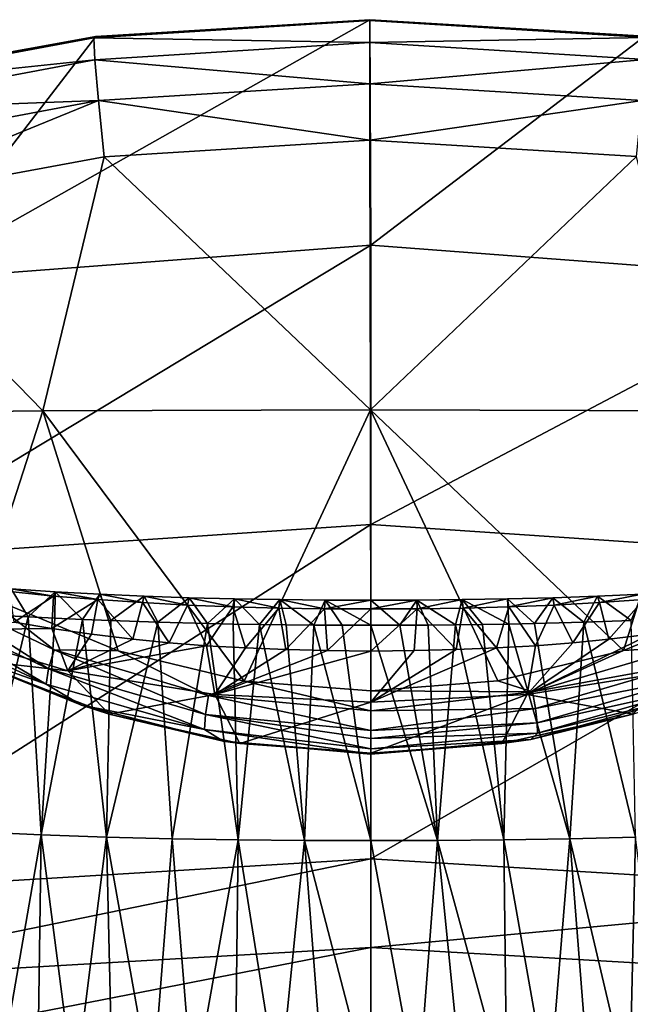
# Model space of a CAD drawing. Header units: millimetres. Extents: x -146 to 149, y -375 to 194.
# Tile 38 of 41: x 114.49 to 124.07, y 131.06 to 146.51. Entities that reach past the tile are written whole.
import ezdxf

# ---------------------------------------------------------------- set-up
doc = ezdxf.new("R2010")
doc.units = ezdxf.units.MM
doc.header["$LTSCALE"] = 309.490804
for name, color, linetype in [('19', 7, 'CONTINUOUS'), ('20', 7, 'CONTINUOUS'), ('30', 7, 'CONTINUOUS'), ('31', 7, 'CONTINUOUS'), ('32', 7, 'CONTINUOUS'), ('33', 7, 'CONTINUOUS'), ('34', 7, 'CONTINUOUS'), ('35', 7, 'CONTINUOUS'), ('48', 7, 'CONTINUOUS'), ('65', 7, 'CONTINUOUS'), ('66', 7, 'CONTINUOUS'), ('74', 7, 'CONTINUOUS'), ('75', 7, 'CONTINUOUS')]:
    doc.layers.add(name, color=color, linetype=linetype)

msp = doc.modelspace()

# ---------------------------------------------------------------- linework, layer by layer
at = {"layer": '19', "color": 7, "linetype": 'CONTINUOUS', "true_color": 0xa2afbf}
for points in [[(120, 142.976, 89.09), (112.742, 142.424, 89.188), (119.982, 146.513, 111.445), (120, 142.976, 89.09)], [(119.982, 146.513, 111.445), (112.742, 142.424, 89.188), (115.684, 146.251, 111.408), (119.982, 146.513, 111.445)], [(124.295, 146.254, 111.409), (120, 142.976, 89.09), (119.982, 146.513, 111.445), (124.295, 146.254, 111.409)], [(115.684, 146.251, 111.408), (112.742, 142.424, 89.188), (111.529, 145.495, 111.3), (115.684, 146.251, 111.408)], [(127.257, 142.424, 89.188), (120, 142.976, 89.09), (124.295, 146.254, 111.409), (127.257, 142.424, 89.188)], [(120, 138.593, 66.924), (111.84, 138.04, 67.039), (120, 142.976, 89.09), (120, 138.593, 66.924)], [(120, 142.976, 89.09), (111.84, 138.04, 67.039), (112.742, 142.424, 89.188), (120, 142.976, 89.09)], [(127.257, 142.424, 89.188), (120, 138.593, 66.924), (120, 142.976, 89.09), (127.257, 142.424, 89.188)], [(128.159, 138.042, 67.05), (120, 138.593, 66.924), (127.257, 142.424, 89.188), (128.159, 138.042, 67.05)], [(120, 133.346, 44.867), (110.936, 132.795, 45.009), (120, 138.593, 66.924), (120, 133.346, 44.867)], [(120, 138.593, 66.924), (110.936, 132.795, 45.009), (111.84, 138.04, 67.039), (120, 138.593, 66.924)], [(128.159, 138.042, 67.05), (120, 133.346, 44.867), (120, 138.593, 66.924), (128.159, 138.042, 67.05)], [(129.064, 132.795, 45.009), (120, 133.346, 44.867), (128.159, 138.042, 67.05), (129.064, 132.795, 45.009)]]:
    msp.add_3dface(points, dxfattribs=at)
at = {"layer": '20', "color": 7, "linetype": 'CONTINUOUS', "true_color": 0xa2afbf}
for points in [[(110.936, 132.795, 45.009), (120, 133.346, 44.867), (110.536, 131.402, 39.72), (110.936, 132.795, 45.009)], [(110.536, 131.402, 39.72), (120, 133.346, 44.867), (120, 131.952, 39.572), (110.536, 131.402, 39.72)], [(120, 133.346, 44.867), (129.064, 132.795, 45.009), (120, 131.952, 39.572), (120, 133.346, 44.867)], [(120, 131.952, 39.572), (129.064, 132.795, 45.009), (129.464, 131.402, 39.72), (120, 131.952, 39.572)], [(110.536, 131.402, 39.72), (120, 131.952, 39.572), (109.769, 129.961, 34.437), (110.536, 131.402, 39.72)], [(109.769, 129.961, 34.437), (120, 131.952, 39.572), (120, 130.508, 34.285), (109.769, 129.961, 34.437)], [(120, 131.952, 39.572), (129.464, 131.402, 39.72), (120, 130.508, 34.285), (120, 131.952, 39.572)], [(120, 130.508, 34.285), (129.464, 131.402, 39.72), (130.231, 129.961, 34.437), (120, 130.508, 34.285)]]:
    msp.add_3dface(points, dxfattribs=at)
at = {"layer": '30', "color": 7, "linetype": 'CONTINUOUS', "true_color": 0xa2afbf}
for points in [[(114.623, 137.142, 99.105), (114.217, 137.165, 99.101), (113.809, 133.768, 80.235), (114.623, 137.142, 99.105)], [(114.827, 133.722, 80.244), (114.623, 137.142, 99.105), (113.809, 133.768, 80.235), (114.827, 133.722, 80.244)], [(115.042, 137.12, 99.109), (114.623, 137.142, 99.105), (114.827, 133.722, 80.244), (115.042, 137.12, 99.109)], [(115.474, 137.1, 99.112), (115.042, 137.12, 99.109), (114.827, 133.722, 80.244), (115.474, 137.1, 99.112)], [(115.852, 133.686, 80.251), (115.474, 137.1, 99.112), (114.827, 133.722, 80.244), (115.852, 133.686, 80.251)], [(115.919, 137.082, 99.115), (115.474, 137.1, 99.112), (115.852, 133.686, 80.251), (115.919, 137.082, 99.115)], [(116.659, 137.057, 99.119), (115.919, 137.082, 99.115), (115.852, 133.686, 80.251), (116.659, 137.057, 99.119)], [(116.882, 133.66, 80.256), (116.659, 137.057, 99.119), (115.852, 133.686, 80.251), (116.882, 133.66, 80.256)], [(117.435, 137.037, 99.122), (116.659, 137.057, 99.119), (116.882, 133.66, 80.256), (117.435, 137.037, 99.122)], [(117.917, 133.642, 80.26), (117.435, 137.037, 99.122), (116.882, 133.66, 80.256), (117.917, 133.642, 80.26)], [(117.838, 137.029, 99.124), (117.435, 137.037, 99.122), (117.917, 133.642, 80.26), (117.838, 137.029, 99.124)], [(118.25, 137.022, 99.125), (117.838, 137.029, 99.124), (117.917, 133.642, 80.26), (118.25, 137.022, 99.125)], [(118.956, 133.632, 80.262), (118.25, 137.022, 99.125), (117.917, 133.642, 80.26), (118.956, 133.632, 80.262)], [(118.672, 137.017, 99.125), (118.25, 137.022, 99.125), (118.956, 133.632, 80.262), (118.672, 137.017, 99.125)], [(119.105, 137.013, 99.126), (118.672, 137.017, 99.125), (118.956, 133.632, 80.262), (119.105, 137.013, 99.126)], [(120, 133.629, 80.263), (119.105, 137.013, 99.126), (118.956, 133.632, 80.262), (120, 133.629, 80.263)], [(119.547, 137.011, 99.126), (119.105, 137.013, 99.126), (120, 133.629, 80.263), (119.547, 137.011, 99.126)], [(120, 137.01, 99.127), (119.547, 137.011, 99.126), (120, 133.629, 80.263), (120, 137.01, 99.127)], [(114.132, 129.726, 61.498), (114.827, 133.722, 80.244), (113.809, 133.768, 80.235), (114.132, 129.726, 61.498)], [(114.132, 129.726, 61.498), (114.77, 129.705, 61.503), (114.827, 133.722, 80.244), (114.132, 129.726, 61.498)], [(114.77, 129.705, 61.503), (115.349, 129.688, 61.506), (114.827, 133.722, 80.244), (114.77, 129.705, 61.503)], [(115.349, 129.688, 61.506), (115.852, 133.686, 80.251), (114.827, 133.722, 80.244), (115.349, 129.688, 61.506)], [(115.349, 129.688, 61.506), (115.947, 129.673, 61.51), (115.852, 133.686, 80.251), (115.349, 129.688, 61.506)], [(115.947, 129.673, 61.51), (116.567, 129.66, 61.513), (115.852, 133.686, 80.251), (115.947, 129.673, 61.51)], [(116.567, 129.66, 61.513), (116.882, 133.66, 80.256), (115.852, 133.686, 80.251), (116.567, 129.66, 61.513)], [(116.567, 129.66, 61.513), (117.208, 129.649, 61.515), (116.882, 133.66, 80.256), (116.567, 129.66, 61.513)], [(117.208, 129.649, 61.515), (117.917, 133.642, 80.26), (116.882, 133.66, 80.256), (117.208, 129.649, 61.515)], [(117.208, 129.649, 61.515), (117.871, 129.64, 61.517), (117.917, 133.642, 80.26), (117.208, 129.649, 61.515)], [(117.871, 129.64, 61.517), (118.557, 129.634, 61.519), (117.917, 133.642, 80.26), (117.871, 129.64, 61.517)], [(118.557, 129.634, 61.519), (118.956, 133.632, 80.262), (117.917, 133.642, 80.26), (118.557, 129.634, 61.519)], [(118.557, 129.634, 61.519), (119.267, 129.63, 61.52), (118.956, 133.632, 80.262), (118.557, 129.634, 61.519)], [(119.267, 129.63, 61.52), (120, 129.629, 61.52), (118.956, 133.632, 80.262), (119.267, 129.63, 61.52)], [(120, 129.629, 61.52), (120, 133.629, 80.263), (118.956, 133.632, 80.262), (120, 129.629, 61.52)]]:
    msp.add_3dface(points, dxfattribs=at)
at = {"layer": '31', "color": 7, "linetype": 'CONTINUOUS', "true_color": 0xa2afbf}
for points in [[(123.341, 137.057, 99.119), (124.148, 133.686, 80.251), (124.081, 137.082, 99.115), (123.341, 137.057, 99.119)], [(120, 137.01, 99.127), (121.044, 133.632, 80.262), (120.453, 137.011, 99.126), (120, 137.01, 99.127)], [(120, 137.01, 99.127), (120, 133.629, 80.263), (121.044, 133.632, 80.262), (120, 137.01, 99.127)], [(120.453, 137.011, 99.126), (121.044, 133.632, 80.262), (120.895, 137.013, 99.126), (120.453, 137.011, 99.126)], [(120.895, 137.013, 99.126), (121.044, 133.632, 80.262), (121.328, 137.017, 99.125), (120.895, 137.013, 99.126)], [(121.044, 133.632, 80.262), (122.083, 133.642, 80.26), (121.328, 137.017, 99.125), (121.044, 133.632, 80.262)], [(121.328, 137.017, 99.125), (122.083, 133.642, 80.26), (121.75, 137.022, 99.125), (121.328, 137.017, 99.125)], [(121.75, 137.022, 99.125), (122.083, 133.642, 80.26), (122.162, 137.029, 99.124), (121.75, 137.022, 99.125)], [(122.083, 133.642, 80.26), (123.118, 133.66, 80.257), (122.162, 137.029, 99.124), (122.083, 133.642, 80.26)], [(122.162, 137.029, 99.124), (123.118, 133.66, 80.257), (122.565, 137.037, 99.122), (122.162, 137.029, 99.124)], [(122.565, 137.037, 99.122), (123.118, 133.66, 80.257), (123.341, 137.057, 99.119), (122.565, 137.037, 99.122)], [(123.118, 133.66, 80.257), (124.148, 133.686, 80.251), (123.341, 137.057, 99.119), (123.118, 133.66, 80.257)], [(123.118, 133.66, 80.257), (124.053, 129.673, 61.51), (124.148, 133.686, 80.251), (123.118, 133.66, 80.257)], [(124.053, 129.673, 61.51), (124.651, 129.688, 61.506), (124.148, 133.686, 80.251), (124.053, 129.673, 61.51)], [(120, 133.629, 80.263), (120.733, 129.63, 61.52), (121.044, 133.632, 80.262), (120, 133.629, 80.263)], [(120, 129.629, 61.52), (120.733, 129.63, 61.52), (120, 133.629, 80.263), (120, 129.629, 61.52)], [(120.733, 129.63, 61.52), (121.443, 129.634, 61.519), (121.044, 133.632, 80.262), (120.733, 129.63, 61.52)], [(121.044, 133.632, 80.262), (122.129, 129.64, 61.517), (122.083, 133.642, 80.26), (121.044, 133.632, 80.262)], [(121.443, 129.634, 61.519), (122.129, 129.64, 61.517), (121.044, 133.632, 80.262), (121.443, 129.634, 61.519)], [(122.083, 133.642, 80.26), (122.792, 129.649, 61.515), (123.118, 133.66, 80.257), (122.083, 133.642, 80.26)], [(122.129, 129.64, 61.517), (122.792, 129.649, 61.515), (122.083, 133.642, 80.26), (122.129, 129.64, 61.517)], [(122.792, 129.649, 61.515), (123.433, 129.66, 61.513), (123.118, 133.66, 80.257), (122.792, 129.649, 61.515)], [(123.433, 129.66, 61.513), (124.053, 129.673, 61.51), (123.118, 133.66, 80.257), (123.433, 129.66, 61.513)]]:
    msp.add_3dface(points, dxfattribs=at)
at = {"layer": '32', "color": 7, "linetype": 'CONTINUOUS', "true_color": 0xa2afbf}
for points in [[(114.217, 137.165, 99.101), (114.623, 137.142, 99.105), (114.358, 137.582, 103.18), (114.217, 137.165, 99.101)], [(115.023, 137.468, 107.286), (114.336, 137.537, 107.293), (114.358, 137.582, 103.18), (115.023, 137.468, 107.286)], [(115.023, 137.468, 107.286), (114.404, 137.058, 111.392), (114.336, 137.537, 107.293), (115.023, 137.468, 107.286)], [(114.623, 137.142, 99.105), (115.049, 137.536, 103.182), (114.358, 137.582, 103.18), (114.623, 137.142, 99.105)], [(115.049, 137.536, 103.182), (115.023, 137.468, 107.286), (114.358, 137.582, 103.18), (115.049, 137.536, 103.182)], [(114.623, 137.142, 99.105), (115.042, 137.12, 99.109), (115.049, 137.536, 103.182), (114.623, 137.142, 99.105)], [(115.718, 137.411, 107.281), (115.023, 137.468, 107.286), (115.049, 137.536, 103.182), (115.718, 137.411, 107.281)], [(115.042, 137.12, 99.109), (115.474, 137.1, 99.112), (115.049, 137.536, 103.182), (115.042, 137.12, 99.109)], [(115.474, 137.1, 99.112), (115.746, 137.498, 103.183), (115.049, 137.536, 103.182), (115.474, 137.1, 99.112)], [(115.746, 137.498, 103.183), (115.718, 137.411, 107.281), (115.049, 137.536, 103.182), (115.746, 137.498, 103.183)], [(114.997, 136.957, 111.368), (114.404, 137.058, 111.392), (115.023, 137.468, 107.286), (114.997, 136.957, 111.368)], [(115.718, 137.411, 107.281), (114.997, 136.957, 111.368), (115.023, 137.468, 107.286), (115.718, 137.411, 107.281)], [(115.617, 136.867, 111.347), (114.997, 136.957, 111.368), (115.718, 137.411, 107.281), (115.617, 136.867, 111.347)], [(115.474, 137.1, 99.112), (115.919, 137.082, 99.115), (115.746, 137.498, 103.183), (115.474, 137.1, 99.112)], [(116.267, 136.79, 111.33), (115.617, 136.867, 111.347), (115.718, 137.411, 107.281), (116.267, 136.79, 111.33)], [(116.418, 137.364, 107.276), (115.718, 137.411, 107.281), (115.746, 137.498, 103.183), (116.418, 137.364, 107.276)], [(116.418, 137.364, 107.276), (116.267, 136.79, 111.33), (115.718, 137.411, 107.281), (116.418, 137.364, 107.276)], [(115.919, 137.082, 99.115), (116.446, 137.467, 103.184), (115.746, 137.498, 103.183), (115.919, 137.082, 99.115)], [(116.446, 137.467, 103.184), (116.418, 137.364, 107.276), (115.746, 137.498, 103.183), (116.446, 137.467, 103.184)], [(115.919, 137.082, 99.115), (116.659, 137.057, 99.119), (116.446, 137.467, 103.184), (115.919, 137.082, 99.115)], [(117.125, 137.327, 107.272), (116.418, 137.364, 107.276), (116.446, 137.467, 103.184), (117.125, 137.327, 107.272)], [(116.659, 137.057, 99.119), (117.15, 137.442, 103.185), (116.446, 137.467, 103.184), (116.659, 137.057, 99.119)], [(117.15, 137.442, 103.185), (117.125, 137.327, 107.272), (116.446, 137.467, 103.184), (117.15, 137.442, 103.185)], [(116.659, 137.057, 99.119), (117.435, 137.037, 99.122), (117.15, 137.442, 103.185), (116.659, 137.057, 99.119)], [(117.836, 137.3, 107.27), (117.125, 137.327, 107.272), (117.15, 137.442, 103.185), (117.836, 137.3, 107.27)], [(117.435, 137.037, 99.122), (117.858, 137.424, 103.185), (117.15, 137.442, 103.185), (117.435, 137.037, 99.122)], [(117.858, 137.424, 103.185), (117.836, 137.3, 107.27), (117.15, 137.442, 103.185), (117.858, 137.424, 103.185)], [(117.435, 137.037, 99.122), (117.838, 137.029, 99.124), (117.858, 137.424, 103.185), (117.435, 137.037, 99.122)], [(118.553, 137.28, 107.268), (117.836, 137.3, 107.27), (117.858, 137.424, 103.185), (118.553, 137.28, 107.268)], [(117.838, 137.029, 99.124), (118.25, 137.022, 99.125), (117.858, 137.424, 103.185), (117.838, 137.029, 99.124)], [(118.25, 137.022, 99.125), (118.569, 137.411, 103.186), (117.858, 137.424, 103.185), (118.25, 137.022, 99.125)], [(118.569, 137.411, 103.186), (118.553, 137.28, 107.268), (117.858, 137.424, 103.185), (118.569, 137.411, 103.186)], [(118.25, 137.022, 99.125), (118.672, 137.017, 99.125), (118.569, 137.411, 103.186), (118.25, 137.022, 99.125)], [(119.274, 137.269, 107.267), (118.553, 137.28, 107.268), (118.569, 137.411, 103.186), (119.274, 137.269, 107.267)], [(118.672, 137.017, 99.125), (119.105, 137.013, 99.126), (118.569, 137.411, 103.186), (118.672, 137.017, 99.125)], [(119.105, 137.013, 99.126), (119.283, 137.404, 103.186), (118.569, 137.411, 103.186), (119.105, 137.013, 99.126)], [(119.283, 137.404, 103.186), (119.274, 137.269, 107.267), (118.569, 137.411, 103.186), (119.283, 137.404, 103.186)], [(119.105, 137.013, 99.126), (119.547, 137.011, 99.126), (119.283, 137.404, 103.186), (119.105, 137.013, 99.126)], [(120, 137.402, 103.186), (119.274, 137.269, 107.267), (119.283, 137.404, 103.186), (120, 137.402, 103.186)], [(120, 137.266, 107.266), (119.274, 137.269, 107.267), (120, 137.402, 103.186), (120, 137.266, 107.266)], [(119.547, 137.011, 99.126), (120, 137.01, 99.127), (119.283, 137.404, 103.186), (119.547, 137.011, 99.126)], [(120, 137.01, 99.127), (120, 137.402, 103.186), (119.283, 137.404, 103.186), (120, 137.01, 99.127)], [(116.833, 136.735, 111.317), (116.267, 136.79, 111.33), (116.418, 137.364, 107.276), (116.833, 136.735, 111.317)], [(117.125, 137.327, 107.272), (116.833, 136.735, 111.317), (116.418, 137.364, 107.276), (117.125, 137.327, 107.272)], [(117.421, 136.689, 111.306), (116.833, 136.735, 111.317), (117.125, 137.327, 107.272), (117.421, 136.689, 111.306)], [(117.836, 137.3, 107.27), (117.421, 136.689, 111.306), (117.125, 137.327, 107.272), (117.836, 137.3, 107.27)], [(118.032, 136.653, 111.298), (117.421, 136.689, 111.306), (117.836, 137.3, 107.27), (118.032, 136.653, 111.298)], [(118.553, 137.28, 107.268), (118.032, 136.653, 111.298), (117.836, 137.3, 107.27), (118.553, 137.28, 107.268)], [(118.665, 136.627, 111.292), (118.032, 136.653, 111.298), (118.553, 137.28, 107.268), (118.665, 136.627, 111.292)], [(119.274, 137.269, 107.267), (118.665, 136.627, 111.292), (118.553, 137.28, 107.268), (119.274, 137.269, 107.267)], [(119.321, 136.611, 111.288), (118.665, 136.627, 111.292), (119.274, 137.269, 107.267), (119.321, 136.611, 111.288)], [(120, 137.266, 107.266), (119.321, 136.611, 111.288), (119.274, 137.269, 107.267), (120, 137.266, 107.266)], [(120, 136.605, 111.287), (119.321, 136.611, 111.288), (120, 137.266, 107.266), (120, 136.605, 111.287)]]:
    msp.add_3dface(points, dxfattribs=at)
at = {"layer": '33', "color": 7, "linetype": 'CONTINUOUS', "true_color": 0xa2afbf}
for points in [[(120, 137.402, 103.186), (120.453, 137.011, 99.126), (120.717, 137.404, 103.186), (120, 137.402, 103.186)], [(120, 137.266, 107.266), (120, 137.402, 103.186), (120.717, 137.404, 103.186), (120, 137.266, 107.266)], [(120, 137.266, 107.266), (120.717, 137.404, 103.186), (120.726, 137.269, 107.267), (120, 137.266, 107.266)], [(120, 137.01, 99.127), (120.453, 137.011, 99.126), (120, 137.402, 103.186), (120, 137.01, 99.127)], [(120.453, 137.011, 99.126), (120.895, 137.013, 99.126), (120.717, 137.404, 103.186), (120.453, 137.011, 99.126)], [(120.717, 137.404, 103.186), (121.328, 137.017, 99.125), (121.431, 137.411, 103.186), (120.717, 137.404, 103.186)], [(120.717, 137.404, 103.186), (121.431, 137.411, 103.186), (120.726, 137.269, 107.267), (120.717, 137.404, 103.186)], [(120.895, 137.013, 99.126), (121.328, 137.017, 99.125), (120.717, 137.404, 103.186), (120.895, 137.013, 99.126)], [(120.726, 137.269, 107.267), (121.431, 137.411, 103.186), (121.447, 137.28, 107.268), (120.726, 137.269, 107.267)], [(121.328, 137.017, 99.125), (121.75, 137.022, 99.125), (121.431, 137.411, 103.186), (121.328, 137.017, 99.125)], [(121.431, 137.411, 103.186), (122.162, 137.029, 99.124), (122.142, 137.424, 103.185), (121.431, 137.411, 103.186)], [(121.431, 137.411, 103.186), (122.142, 137.424, 103.185), (121.447, 137.28, 107.268), (121.431, 137.411, 103.186)], [(121.75, 137.022, 99.125), (122.162, 137.029, 99.124), (121.431, 137.411, 103.186), (121.75, 137.022, 99.125)], [(121.447, 137.28, 107.268), (122.142, 137.424, 103.185), (122.164, 137.3, 107.27), (121.447, 137.28, 107.268)], [(122.142, 137.424, 103.185), (122.565, 137.037, 99.122), (122.85, 137.442, 103.185), (122.142, 137.424, 103.185)], [(122.142, 137.424, 103.185), (122.85, 137.442, 103.185), (122.164, 137.3, 107.27), (122.142, 137.424, 103.185)], [(122.162, 137.029, 99.124), (122.565, 137.037, 99.122), (122.142, 137.424, 103.185), (122.162, 137.029, 99.124)], [(122.164, 137.3, 107.27), (122.85, 137.442, 103.185), (122.875, 137.327, 107.272), (122.164, 137.3, 107.27)], [(122.565, 137.037, 99.122), (123.341, 137.057, 99.119), (122.85, 137.442, 103.185), (122.565, 137.037, 99.122)], [(122.85, 137.442, 103.185), (123.341, 137.057, 99.119), (123.554, 137.467, 103.184), (122.85, 137.442, 103.185)], [(122.85, 137.442, 103.185), (123.554, 137.467, 103.184), (122.875, 137.327, 107.272), (122.85, 137.442, 103.185)], [(122.875, 137.327, 107.272), (123.554, 137.467, 103.184), (123.582, 137.364, 107.276), (122.875, 137.327, 107.272)], [(123.341, 137.057, 99.119), (124.081, 137.082, 99.115), (123.554, 137.467, 103.184), (123.341, 137.057, 99.119)], [(123.554, 137.467, 103.184), (124.081, 137.082, 99.115), (124.254, 137.498, 103.183), (123.554, 137.467, 103.184)], [(123.554, 137.467, 103.184), (124.254, 137.498, 103.183), (123.582, 137.364, 107.276), (123.554, 137.467, 103.184)], [(123.582, 137.364, 107.276), (124.254, 137.498, 103.183), (124.282, 137.411, 107.281), (123.582, 137.364, 107.276)], [(123.582, 137.364, 107.276), (124.282, 137.411, 107.281), (123.733, 136.79, 111.33), (123.582, 137.364, 107.276)], [(123.733, 136.79, 111.33), (124.282, 137.411, 107.281), (124.383, 136.867, 111.347), (123.733, 136.79, 111.33)], [(120, 136.605, 111.287), (120, 137.266, 107.266), (120.726, 137.269, 107.267), (120, 136.605, 111.287)], [(120, 136.605, 111.287), (120.726, 137.269, 107.267), (120.679, 136.611, 111.288), (120, 136.605, 111.287)], [(120.679, 136.611, 111.288), (120.726, 137.269, 107.267), (121.335, 136.627, 111.292), (120.679, 136.611, 111.288)], [(120.726, 137.269, 107.267), (121.447, 137.28, 107.268), (121.335, 136.627, 111.292), (120.726, 137.269, 107.267)], [(121.335, 136.627, 111.292), (121.447, 137.28, 107.268), (121.968, 136.653, 111.298), (121.335, 136.627, 111.292)], [(121.447, 137.28, 107.268), (122.164, 137.3, 107.27), (121.968, 136.653, 111.298), (121.447, 137.28, 107.268)], [(121.968, 136.653, 111.298), (122.164, 137.3, 107.27), (122.579, 136.689, 111.306), (121.968, 136.653, 111.298)], [(122.164, 137.3, 107.27), (122.875, 137.327, 107.272), (122.579, 136.689, 111.306), (122.164, 137.3, 107.27)], [(122.579, 136.689, 111.306), (122.875, 137.327, 107.272), (123.167, 136.735, 111.317), (122.579, 136.689, 111.306)], [(122.875, 137.327, 107.272), (123.582, 137.364, 107.276), (123.167, 136.735, 111.317), (122.875, 137.327, 107.272)], [(123.167, 136.735, 111.317), (123.582, 137.364, 107.276), (123.733, 136.79, 111.33), (123.167, 136.735, 111.317)]]:
    msp.add_3dface(points, dxfattribs=at)
at = {"layer": '34', "color": 7, "linetype": 'CONTINUOUS', "true_color": 0xa2afbf}
for points in [[(114.404, 137.058, 111.392), (114.997, 136.957, 111.368), (113.11, 136.937, 115.012), (114.404, 137.058, 111.392)], [(113.11, 136.937, 115.012), (114.997, 136.957, 111.368), (115.248, 136.292, 114.863), (113.11, 136.937, 115.012)], [(113.11, 136.937, 115.012), (115.248, 136.292, 114.863), (113.69, 136.472, 117.357), (113.11, 136.937, 115.012)], [(114.997, 136.957, 111.368), (115.617, 136.867, 111.347), (115.248, 136.292, 114.863), (114.997, 136.957, 111.368)], [(115.617, 136.867, 111.347), (116.267, 136.79, 111.33), (115.248, 136.292, 114.863), (115.617, 136.867, 111.347)], [(116.267, 136.79, 111.33), (116.833, 136.735, 111.317), (115.248, 136.292, 114.863), (116.267, 136.79, 111.33)], [(116.833, 136.735, 111.317), (117.421, 136.689, 111.306), (115.248, 136.292, 114.863), (116.833, 136.735, 111.317)], [(115.248, 136.292, 114.863), (117.421, 136.689, 111.306), (117.55, 135.922, 114.777), (115.248, 136.292, 114.863)], [(117.421, 136.689, 111.306), (118.032, 136.653, 111.298), (117.55, 135.922, 114.777), (117.421, 136.689, 111.306)], [(118.032, 136.653, 111.298), (118.665, 136.627, 111.292), (117.55, 135.922, 114.777), (118.032, 136.653, 111.298)], [(118.665, 136.627, 111.292), (119.321, 136.611, 111.288), (117.55, 135.922, 114.777), (118.665, 136.627, 111.292)], [(119.321, 136.611, 111.288), (120, 136.605, 111.287), (117.55, 135.922, 114.777), (119.321, 136.611, 111.288)], [(117.55, 135.922, 114.777), (120, 136.605, 111.287), (120, 135.804, 114.75), (117.55, 135.922, 114.777)], [(113.69, 136.472, 117.357), (115.248, 136.292, 114.863), (115.895, 135.616, 117.866), (113.69, 136.472, 117.357)], [(115.248, 136.292, 114.863), (117.55, 135.922, 114.777), (115.895, 135.616, 117.866), (115.248, 136.292, 114.863)], [(115.895, 135.616, 117.866), (117.55, 135.922, 114.777), (117.945, 135.152, 118.129), (115.895, 135.616, 117.866)], [(117.55, 135.922, 114.777), (120, 135.804, 114.75), (117.945, 135.152, 118.129), (117.55, 135.922, 114.777)], [(120, 135.804, 114.75), (120, 135.002, 118.213), (117.945, 135.152, 118.129), (120, 135.804, 114.75)]]:
    msp.add_3dface(points, dxfattribs=at)
at = {"layer": '35', "color": 7, "linetype": 'CONTINUOUS', "true_color": 0xa2afbf}
for points in [[(123.733, 136.79, 111.33), (124.383, 136.867, 111.347), (122.448, 135.922, 114.777), (123.733, 136.79, 111.33)], [(122.448, 135.922, 114.777), (124.383, 136.867, 111.347), (124.747, 136.291, 114.863), (122.448, 135.922, 114.777)], [(123.167, 136.735, 111.317), (123.733, 136.79, 111.33), (122.448, 135.922, 114.777), (123.167, 136.735, 111.317)], [(121.335, 136.627, 111.292), (121.968, 136.653, 111.298), (120, 135.804, 114.75), (121.335, 136.627, 111.292)], [(120, 135.804, 114.75), (121.968, 136.653, 111.298), (122.448, 135.922, 114.777), (120, 135.804, 114.75)], [(120.679, 136.611, 111.288), (121.335, 136.627, 111.292), (120, 135.804, 114.75), (120.679, 136.611, 111.288)], [(120, 136.605, 111.287), (120.679, 136.611, 111.288), (120, 135.804, 114.75), (120, 136.605, 111.287)], [(121.968, 136.653, 111.298), (122.579, 136.689, 111.306), (122.448, 135.922, 114.777), (121.968, 136.653, 111.298)], [(122.579, 136.689, 111.306), (123.167, 136.735, 111.317), (122.448, 135.922, 114.777), (122.579, 136.689, 111.306)], [(122.448, 135.922, 114.777), (124.747, 136.291, 114.863), (124.105, 135.616, 117.863), (122.448, 135.922, 114.777)], [(120, 135.002, 118.213), (120, 135.804, 114.75), (122.448, 135.922, 114.777), (120, 135.002, 118.213)], [(120, 135.002, 118.213), (122.448, 135.922, 114.777), (122.055, 135.152, 118.127), (120, 135.002, 118.213)], [(122.055, 135.152, 118.127), (122.448, 135.922, 114.777), (124.105, 135.616, 117.863), (122.055, 135.152, 118.127)]]:
    msp.add_3dface(points, dxfattribs=at)
at = {"layer": '48', "color": 7, "linetype": 'CONTINUOUS', "true_color": 0xa2afbf}
for points in [[(115.815, 144.363, 115.207), (119.995, 140.39, 117.384), (119.983, 144.62, 115.262), (115.815, 144.363, 115.207)], [(119.983, 144.62, 115.262), (119.995, 140.39, 117.384), (124.164, 144.365, 115.207), (119.983, 144.62, 115.262)], [(111.707, 143.602, 115.04), (114.852, 140.375, 117.102), (115.815, 144.363, 115.207), (111.707, 143.602, 115.04)], [(114.852, 140.375, 117.102), (119.995, 140.39, 117.384), (115.815, 144.363, 115.207), (114.852, 140.375, 117.102)], [(119.995, 140.39, 117.384), (125.138, 140.376, 117.104), (124.164, 144.365, 115.207), (119.995, 140.39, 117.384)], [(109.743, 140.317, 116.262), (114.852, 140.375, 117.102), (111.707, 143.602, 115.04), (109.743, 140.317, 116.262)], [(109.743, 140.317, 116.262), (113.917, 137.486, 118.175), (114.852, 140.375, 117.102), (109.743, 140.317, 116.262)], [(113.917, 137.486, 118.175), (116.037, 136.609, 118.72), (114.852, 140.375, 117.102), (113.917, 137.486, 118.175)], [(114.852, 140.375, 117.102), (118.011, 136.133, 119.008), (119.995, 140.39, 117.384), (114.852, 140.375, 117.102)], [(116.037, 136.609, 118.72), (118.011, 136.133, 119.008), (114.852, 140.375, 117.102), (116.037, 136.609, 118.72)], [(118.011, 136.133, 119.008), (120, 135.98, 119.101), (119.995, 140.39, 117.384), (118.011, 136.133, 119.008)], [(119.995, 140.39, 117.384), (120, 135.98, 119.101), (121.988, 136.135, 119.007), (119.995, 140.39, 117.384)], [(125.138, 140.376, 117.104), (119.995, 140.39, 117.384), (123.963, 136.612, 118.719), (125.138, 140.376, 117.104)], [(123.963, 136.612, 118.719), (119.995, 140.39, 117.384), (121.988, 136.135, 119.007), (123.963, 136.612, 118.719)], [(126.081, 137.49, 118.174), (125.138, 140.376, 117.104), (123.963, 136.612, 118.719), (126.081, 137.49, 118.174)]]:
    msp.add_3dface(points, dxfattribs=at)
at = {"layer": '65', "color": 7, "linetype": 'CONTINUOUS', "true_color": 0xa2afbf}
for points in [[(115.684, 146.251, 111.408), (115.656, 146.231, 112.53), (119.982, 146.5, 112.572), (115.684, 146.251, 111.408)], [(119.982, 146.5, 112.572), (115.656, 146.231, 112.53), (119.982, 146.155, 113.645), (119.982, 146.5, 112.572)], [(119.982, 146.513, 111.445), (115.684, 146.251, 111.408), (119.982, 146.5, 112.572), (119.982, 146.513, 111.445)], [(111.529, 145.495, 111.3), (111.393, 145.433, 112.402), (115.656, 146.231, 112.53), (111.529, 145.495, 111.3)], [(115.656, 146.231, 112.53), (111.393, 145.433, 112.402), (115.67, 145.885, 113.597), (115.656, 146.231, 112.53)], [(115.684, 146.251, 111.408), (111.529, 145.495, 111.3), (115.656, 146.231, 112.53), (115.684, 146.251, 111.408)], [(115.656, 146.231, 112.53), (115.67, 145.885, 113.597), (119.982, 146.155, 113.645), (115.656, 146.231, 112.53)], [(119.982, 146.155, 113.645), (115.67, 145.885, 113.597), (119.982, 145.509, 114.569), (119.982, 146.155, 113.645)], [(111.393, 145.433, 112.402), (111.422, 145.084, 113.452), (115.67, 145.885, 113.597), (111.393, 145.433, 112.402)], [(115.67, 145.885, 113.597), (111.422, 145.084, 113.452), (115.725, 145.243, 114.517), (115.67, 145.885, 113.597)], [(115.67, 145.885, 113.597), (115.725, 145.243, 114.517), (119.982, 145.509, 114.569), (115.67, 145.885, 113.597)], [(115.725, 145.243, 114.517), (119.983, 144.62, 115.262), (119.982, 145.509, 114.569), (115.725, 145.243, 114.517)], [(111.422, 145.084, 113.452), (111.528, 144.455, 114.357), (115.725, 145.243, 114.517), (111.422, 145.084, 113.452)], [(111.528, 144.455, 114.357), (111.707, 143.602, 115.04), (115.725, 145.243, 114.517), (111.528, 144.455, 114.357)], [(111.707, 143.602, 115.04), (115.815, 144.363, 115.207), (115.725, 145.243, 114.517), (111.707, 143.602, 115.04)], [(115.815, 144.363, 115.207), (119.983, 144.62, 115.262), (115.725, 145.243, 114.517), (115.815, 144.363, 115.207)]]:
    msp.add_3dface(points, dxfattribs=at)
at = {"layer": '66', "color": 7, "linetype": 'CONTINUOUS', "true_color": 0xa2afbf}
for points in [[(124.295, 146.254, 111.409), (119.982, 146.513, 111.445), (119.982, 146.5, 112.572), (124.295, 146.254, 111.409)], [(124.295, 146.254, 111.409), (119.982, 146.5, 112.572), (124.322, 146.234, 112.53), (124.295, 146.254, 111.409)], [(119.982, 146.5, 112.572), (119.982, 146.155, 113.645), (124.322, 146.234, 112.53), (119.982, 146.5, 112.572)], [(124.322, 146.234, 112.53), (119.982, 146.155, 113.645), (124.308, 145.887, 113.598), (124.322, 146.234, 112.53)], [(119.982, 146.155, 113.645), (119.982, 145.509, 114.569), (124.308, 145.887, 113.598), (119.982, 146.155, 113.645)], [(124.308, 145.887, 113.598), (119.982, 145.509, 114.569), (124.254, 145.246, 114.517), (124.308, 145.887, 113.598)], [(119.982, 145.509, 114.569), (119.983, 144.62, 115.262), (124.254, 145.246, 114.517), (119.982, 145.509, 114.569)], [(119.983, 144.62, 115.262), (124.164, 144.365, 115.207), (124.254, 145.246, 114.517), (119.983, 144.62, 115.262)]]:
    msp.add_3dface(points, dxfattribs=at)
at = {"layer": '74', "color": 7, "linetype": 'CONTINUOUS', "true_color": 0xa2afbf}
for points in [[(126.081, 137.49, 118.174), (123.963, 136.612, 118.719), (124.945, 136.676, 118.553), (126.081, 137.49, 118.174)], [(123.963, 136.612, 118.719), (121.988, 136.135, 119.007), (122.536, 135.964, 118.99), (123.963, 136.612, 118.719)], [(123.963, 136.612, 118.719), (122.536, 135.964, 118.99), (124.945, 136.676, 118.553), (123.963, 136.612, 118.719)], [(122.536, 135.964, 118.99), (125.029, 136.42, 118.487), (124.945, 136.676, 118.553), (122.536, 135.964, 118.99)], [(122.58, 135.704, 118.933), (125.029, 136.42, 118.487), (122.536, 135.964, 118.99), (122.58, 135.704, 118.933)], [(122.58, 135.704, 118.933), (125.078, 136.194, 118.334), (125.029, 136.42, 118.487), (122.58, 135.704, 118.933)], [(122.606, 135.479, 118.789), (125.078, 136.194, 118.334), (122.58, 135.704, 118.933), (122.606, 135.479, 118.789)], [(122.606, 135.479, 118.789), (125.088, 136.026, 118.114), (125.078, 136.194, 118.334), (122.606, 135.479, 118.789)], [(121.988, 136.135, 119.007), (120, 135.98, 119.101), (122.536, 135.964, 118.99), (121.988, 136.135, 119.007)], [(122.612, 135.315, 118.575), (125.088, 136.026, 118.114), (122.606, 135.479, 118.789), (122.612, 135.315, 118.575)], [(122.612, 135.315, 118.575), (124.889, 135.874, 117.896), (125.088, 136.026, 118.114), (122.612, 135.315, 118.575)], [(120, 135.98, 119.101), (120, 135.664, 119.137), (122.536, 135.964, 118.99), (120, 135.98, 119.101)], [(120, 135.664, 119.137), (122.58, 135.704, 118.933), (122.536, 135.964, 118.99), (120, 135.664, 119.137)], [(124.105, 135.616, 117.863), (124.889, 135.874, 117.896), (122.505, 135.216, 118.331), (124.105, 135.616, 117.863)], [(122.505, 135.216, 118.331), (124.889, 135.874, 117.896), (122.612, 135.315, 118.575), (122.505, 135.216, 118.331)], [(120, 135.36, 119.039), (122.606, 135.479, 118.789), (122.58, 135.704, 118.933), (120, 135.36, 119.039)], [(120, 135.36, 119.039), (122.58, 135.704, 118.933), (120, 135.664, 119.137), (120, 135.36, 119.039)], [(122.055, 135.152, 118.127), (124.105, 135.616, 117.863), (122.505, 135.216, 118.331), (122.055, 135.152, 118.127)], [(120, 135.231, 118.944), (122.612, 135.315, 118.575), (122.606, 135.479, 118.789), (120, 135.231, 118.944)], [(120, 135.231, 118.944), (122.606, 135.479, 118.789), (120, 135.36, 119.039), (120, 135.231, 118.944)], [(120, 135.068, 118.733), (122.505, 135.216, 118.331), (122.612, 135.315, 118.575), (120, 135.068, 118.733)], [(120, 135.068, 118.733), (122.612, 135.315, 118.575), (120, 135.231, 118.944), (120, 135.068, 118.733)], [(122.055, 135.152, 118.127), (122.505, 135.216, 118.331), (120, 134.988, 118.479), (122.055, 135.152, 118.127)], [(120, 134.988, 118.479), (122.505, 135.216, 118.331), (120, 135.068, 118.733), (120, 134.988, 118.479)], [(120, 135.002, 118.213), (122.055, 135.152, 118.127), (120, 134.988, 118.479), (120, 135.002, 118.213)]]:
    msp.add_3dface(points, dxfattribs=at)
at = {"layer": '75', "color": 7, "linetype": 'CONTINUOUS', "true_color": 0xa2afbf}
for points in [[(112.691, 137.387, 117.739), (114.945, 136.324, 118.436), (112.812, 137.688, 117.864), (112.691, 137.387, 117.739)], [(113.917, 137.486, 118.175), (112.812, 137.688, 117.864), (115.034, 136.622, 118.548), (113.917, 137.486, 118.175)], [(112.812, 137.688, 117.864), (114.945, 136.324, 118.436), (115.034, 136.622, 118.548), (112.812, 137.688, 117.864)], [(112.645, 137.139, 117.499), (114.909, 136.084, 118.21), (112.691, 137.387, 117.739), (112.645, 137.139, 117.499)], [(112.691, 137.387, 117.739), (114.909, 136.084, 118.21), (114.945, 136.324, 118.436), (112.691, 137.387, 117.739)], [(116.037, 136.609, 118.72), (113.917, 137.486, 118.175), (115.034, 136.622, 118.548), (116.037, 136.609, 118.72)], [(112.645, 137.139, 117.499), (113.407, 136.613, 117.454), (114.909, 136.084, 118.21), (112.645, 137.139, 117.499)], [(113.407, 136.613, 117.454), (113.69, 136.472, 117.357), (115.462, 135.757, 118.037), (113.407, 136.613, 117.454)], [(113.407, 136.613, 117.454), (115.462, 135.757, 118.037), (114.909, 136.084, 118.21), (113.407, 136.613, 117.454)], [(114.945, 136.324, 118.436), (117.407, 135.607, 118.885), (115.034, 136.622, 118.548), (114.945, 136.324, 118.436)], [(116.037, 136.609, 118.72), (115.034, 136.622, 118.548), (117.453, 135.909, 118.987), (116.037, 136.609, 118.72)], [(115.034, 136.622, 118.548), (117.407, 135.607, 118.885), (117.453, 135.909, 118.987), (115.034, 136.622, 118.548)], [(118.011, 136.133, 119.008), (116.037, 136.609, 118.72), (117.453, 135.909, 118.987), (118.011, 136.133, 119.008)], [(113.69, 136.472, 117.357), (115.895, 135.616, 117.866), (115.462, 135.757, 118.037), (113.69, 136.472, 117.357)], [(114.909, 136.084, 118.21), (117.387, 135.371, 118.668), (114.945, 136.324, 118.436), (114.909, 136.084, 118.21)], [(114.945, 136.324, 118.436), (117.387, 135.371, 118.668), (117.407, 135.607, 118.885), (114.945, 136.324, 118.436)], [(114.909, 136.084, 118.21), (115.462, 135.757, 118.037), (117.387, 135.371, 118.668), (114.909, 136.084, 118.21)], [(120, 135.664, 119.137), (118.011, 136.133, 119.008), (117.453, 135.909, 118.987), (120, 135.664, 119.137)], [(120, 135.98, 119.101), (118.011, 136.133, 119.008), (120, 135.664, 119.137), (120, 135.98, 119.101)], [(117.407, 135.607, 118.885), (120, 135.36, 119.039), (117.453, 135.909, 118.987), (117.407, 135.607, 118.885)], [(120, 135.36, 119.039), (120, 135.664, 119.137), (117.453, 135.909, 118.987), (120, 135.36, 119.039)], [(115.462, 135.757, 118.037), (115.895, 135.616, 117.866), (117.683, 135.19, 118.407), (115.462, 135.757, 118.037)], [(115.462, 135.757, 118.037), (117.683, 135.19, 118.407), (117.387, 135.371, 118.668), (115.462, 135.757, 118.037)], [(115.895, 135.616, 117.866), (117.945, 135.152, 118.129), (117.683, 135.19, 118.407), (115.895, 135.616, 117.866)], [(117.387, 135.371, 118.668), (120, 135.068, 118.733), (117.407, 135.607, 118.885), (117.387, 135.371, 118.668)], [(120, 135.068, 118.733), (120, 135.231, 118.944), (117.407, 135.607, 118.885), (120, 135.068, 118.733)], [(120, 135.231, 118.944), (120, 135.36, 119.039), (117.407, 135.607, 118.885), (120, 135.231, 118.944)], [(120, 134.988, 118.479), (120, 135.068, 118.733), (117.387, 135.371, 118.668), (120, 134.988, 118.479)], [(117.683, 135.19, 118.407), (120, 134.988, 118.479), (117.387, 135.371, 118.668), (117.683, 135.19, 118.407)], [(117.945, 135.152, 118.129), (120, 135.002, 118.213), (117.683, 135.19, 118.407), (117.945, 135.152, 118.129)], [(120, 135.002, 118.213), (120, 134.988, 118.479), (117.683, 135.19, 118.407), (120, 135.002, 118.213)]]:
    msp.add_3dface(points, dxfattribs=at)

doc.saveas('drawing.dxf')
